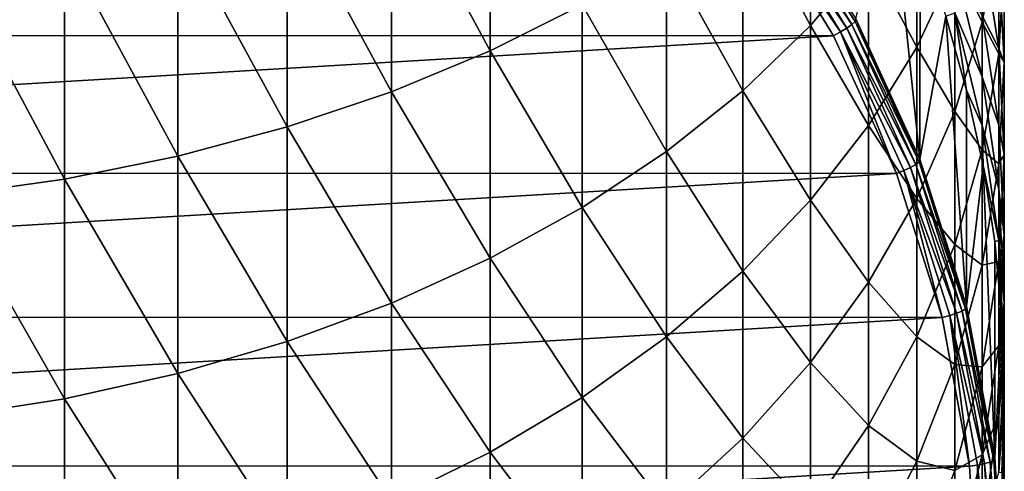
# Model space of a CAD drawing. Header units: metres. Extents: x -25 to 70, y -235 to 25.
# Tile 10 of 89: x 3.65 to 15.25, y -218.29 to -212.97. Entities that reach past the tile are written whole.
import ezdxf

# ---------------------------------------------------------------- set-up
doc = ezdxf.new("R2010")
doc.units = ezdxf.units.M
doc.layers.add('solid_10481012', color=7, linetype='CONTINUOUS')

msp = doc.modelspace()

# ---------------------------------------------------------------- linework, layer by layer
at = {"layer": 'solid_10481012'}
for points in [[(9.189596, -213.338074, 349.207977), (9.189672, -210.753632, 351.020477), (8.027675, -211.18605, 351.689026)], [(9.189596, -213.338074, 349.207977), (10.273494, -212.794266, 348.49115), (9.189672, -210.753632, 351.020477)], [(12.965112, -213.036957, 344.104492), (12.965192, -210.835083, 345.908722), (12.169424, -211.537491, 346.834564)], [(12.965112, -213.036957, 344.104492), (13.650474, -212.221893, 343.182434), (12.965192, -210.835083, 345.908722)], [(8.027616, -213.819321, 349.842316), (8.027675, -211.18605, 351.689026), (6.797419, -211.558487, 352.264801)], [(8.027616, -213.819321, 349.842316), (9.189596, -213.338074, 349.207977), (8.027675, -211.18605, 351.689026)], [(14.255197, -214.612595, 305.404694), (13.498706, -212.960175, 305.113312), (13.905568, -211.232574, 319.735474)], [(14.255197, -214.612595, 305.404694), (13.905568, -211.232574, 319.735474), (14.258595, -212.071198, 319.883331)], [(14.219641, -213.292679, 340.383209), (14.219693, -211.368469, 342.21701), (13.650474, -212.221893, 343.182434)], [(14.219641, -213.292679, 340.383209), (14.667439, -212.335876, 339.45166), (14.219693, -211.368469, 342.21701)], [(14.989696, -212.999435, 336.673035), (14.989747, -211.353561, 338.495239), (14.667439, -212.335876, 339.45166)], [(14.989696, -212.999435, 336.673035), (15.184133, -211.929962, 335.777405), (14.989747, -211.353561, 338.495239)], [(12.44914, -211.528427, 304.614471), (13.3944, -213.068756, 304.886078), (12.38025, -211.582657, 304.580719)], [(12.50379, -211.479736, 304.67337), (13.453199, -213.026825, 304.946167), (12.44914, -211.528427, 304.614471)], [(13.453199, -213.026825, 304.946167), (13.3944, -213.068756, 304.886078), (12.44914, -211.528427, 304.614471)], [(12.53884, -211.441376, 304.751648), (13.490911, -212.992798, 305.025208), (12.50379, -211.479736, 304.67337)], [(13.490911, -212.992798, 305.025208), (13.453199, -213.026825, 304.946167), (12.50379, -211.479736, 304.67337)], [(12.53884, -211.441376, 304.751648), (13.498706, -212.960175, 305.113312), (13.490911, -212.992798, 305.025208)], [(-13.237035, -213.156998, 304.843384), (-12.302999, -211.635712, 304.575165), (12.304506, -211.637863, 304.575531)], [(-13.237035, -213.156998, 304.843384), (12.304506, -211.637863, 304.575531), (13.238135, -213.159348, 304.843811)], [(6.797408, -214.23381, 350.388672), (6.797419, -211.558487, 352.264801), (5.509009, -211.867416, 352.742432)], [(6.797408, -214.23381, 350.388672), (8.027616, -213.819321, 349.842316), (6.797419, -211.558487, 352.264801)], [(12.169388, -213.806656, 344.97522), (12.169424, -211.537491, 346.834564), (11.269797, -212.192459, 347.697906)], [(12.169388, -213.806656, 344.97522), (12.965112, -213.036957, 344.104492), (12.169424, -211.537491, 346.834564)], [(12.38025, -211.582657, 304.580719), (13.320279, -213.114471, 304.8508), (12.304506, -211.637863, 304.575531)], [(13.320279, -213.114471, 304.8508), (13.238135, -213.159348, 304.843811), (12.304506, -211.637863, 304.575531)], [(13.3944, -213.068756, 304.886078), (13.320279, -213.114471, 304.8508), (12.38025, -211.582657, 304.580719)], [(5.509021, -214.577591, 350.841827), (5.509009, -211.867416, 352.742432), (4.173354, -212.110306, 353.11792)], [(5.509021, -214.577591, 350.841827), (6.797408, -214.23381, 350.388672), (5.509009, -211.867416, 352.742432)], [(15.184066, -213.370926, 333.919708), (15.184133, -211.929962, 335.777405), (14.989696, -212.999435, 336.673035)], [(15.184066, -213.370926, 333.919708), (15.248951, -212.227509, 333.099457), (15.184133, -211.929962, 335.777405)], [(4.173356, -214.847839, 351.198059), (4.173354, -212.110306, 353.11792), (2.802103, -212.285431, 353.388672)], [(4.173356, -214.847839, 351.198059), (5.509021, -214.577591, 350.841827), (4.173354, -212.110306, 353.11792)], [(14.255197, -214.612595, 305.404694), (14.258595, -212.071198, 319.883331), (14.559104, -212.928223, 320.034454)], [(14.989537, -212.926636, 326.145386), (14.989569, -212.068481, 327.991638), (15.183953, -213.310562, 328.626556)], [(15.183953, -213.310562, 328.626556), (14.989569, -212.068481, 327.991638), (15.184006, -212.265732, 330.494568)], [(11.269785, -214.524368, 345.78714), (11.269797, -212.192459, 347.697906), (10.273494, -212.794266, 348.49115)], [(11.269785, -214.524368, 345.78714), (12.169388, -213.806656, 344.97522), (11.269797, -212.192459, 347.697906)], [(13.650393, -214.215927, 341.282104), (13.650474, -212.221893, 343.182434), (12.965112, -213.036957, 344.104492)], [(13.650393, -214.215927, 341.282104), (14.219641, -213.292679, 340.383209), (13.650474, -212.221893, 343.182434)], [(15.248884, -213.4673, 331.22699), (15.184006, -212.265732, 330.494568), (15.248951, -212.227509, 333.099457)], [(15.248884, -213.4673, 331.22699), (15.248951, -212.227509, 333.099457), (15.184066, -213.370926, 333.919708)], [(2.802091, -215.042725, 351.454926), (4.173356, -214.847839, 351.198059), (2.802103, -212.285431, 353.388672)], [(14.667402, -214.050522, 337.553253), (14.667439, -212.335876, 339.45166), (14.219641, -213.292679, 340.383209)], [(14.667263, -212.888397, 321.950073), (14.667273, -212.344177, 323.805237), (14.989514, -213.644272, 324.240112)], [(14.989514, -213.644272, 324.240112), (14.667273, -212.344177, 323.805237), (14.989537, -212.926636, 326.145386)], [(14.667402, -214.050522, 337.553253), (14.989696, -212.999435, 336.673035), (14.667439, -212.335876, 339.45166)], [(15.183953, -213.310562, 328.626556), (15.184006, -212.265732, 330.494568), (15.248884, -213.4673, 331.22699)], [(10.273453, -215.183792, 346.533112), (10.273494, -212.794266, 348.49115), (9.189596, -213.338074, 349.207977)], [(10.273453, -215.183792, 346.533112), (11.269785, -214.524368, 345.78714), (10.273494, -212.794266, 348.49115)], [(14.806096, -213.80098, 320.188354), (14.559104, -212.928223, 320.034454), (14.667263, -212.888397, 321.950073)], [(14.9895, -214.217377, 322.286469), (14.667263, -212.888397, 321.950073), (14.989514, -213.644272, 324.240112)], [(14.806096, -213.80098, 320.188354), (14.667263, -212.888397, 321.950073), (14.9895, -214.217377, 322.286469)], [(12.965034, -215.097687, 342.140625), (12.965112, -213.036957, 344.104492), (12.169388, -213.806656, 344.97522)], [(12.965034, -215.097687, 342.140625), (13.650393, -214.215927, 341.282104), (12.965112, -213.036957, 344.104492)], [(13.453199, -213.026825, 304.946167), (14.206365, -214.675293, 305.236847), (13.3944, -213.068756, 304.886078)], [(13.490911, -212.992798, 305.025208), (14.246186, -214.645889, 305.316681), (13.453199, -213.026825, 304.946167)], [(14.246186, -214.645889, 305.316681), (14.206365, -214.675293, 305.236847), (13.453199, -213.026825, 304.946167)], [(13.490911, -212.992798, 305.025208), (13.498706, -212.960175, 305.113312), (14.255197, -214.612595, 305.404694)], [(13.490911, -212.992798, 305.025208), (14.255197, -214.612595, 305.404694), (14.246186, -214.645889, 305.316681)], [(14.804179, -216.343338, 305.709869), (14.255197, -214.612595, 305.404694), (14.559104, -212.928223, 320.034454)], [(14.804179, -216.343338, 305.709869), (14.559104, -212.928223, 320.034454), (14.806096, -213.80098, 320.188354)], [(14.989649, -214.504395, 334.732819), (14.989696, -212.999435, 336.673035), (14.667402, -214.050522, 337.553253)], [(14.989514, -213.644272, 324.240112), (14.989537, -212.926636, 326.145386), (15.18391, -214.212723, 326.685608)], [(15.18391, -214.212723, 326.685608), (14.989537, -212.926636, 326.145386), (15.183953, -213.310562, 328.626556)], [(14.989649, -214.504395, 334.732819), (15.184066, -213.370926, 333.919708), (14.989696, -212.999435, 336.673035)], [(-13.978102, -214.778442, 305.129303), (-13.237035, -213.156998, 304.843384), (13.238135, -213.159348, 304.843811)], [(13.320279, -213.114471, 304.8508), (13.978925, -214.780548, 305.129669), (13.238135, -213.159348, 304.843811)], [(13.3944, -213.068756, 304.886078), (14.144273, -214.710022, 305.175476), (13.320279, -213.114471, 304.8508)], [(13.320279, -213.114471, 304.8508), (14.066002, -214.746658, 305.138611), (13.978925, -214.780548, 305.129669)], [(14.144273, -214.710022, 305.175476), (14.066002, -214.746658, 305.138611), (13.320279, -213.114471, 304.8508)], [(14.206365, -214.675293, 305.236847), (14.144273, -214.710022, 305.175476), (13.3944, -213.068756, 304.886078)], [(-13.978102, -214.778442, 305.129303), (13.238135, -213.159348, 304.843811), (13.978925, -214.780548, 305.129669)], [(9.18952, -215.779694, 347.207245), (9.189596, -213.338074, 349.207977), (8.027616, -213.819321, 349.842316)], [(9.18952, -215.779694, 347.207245), (10.273453, -215.183792, 346.533112), (9.189596, -213.338074, 349.207977)], [(14.21959, -215.074326, 338.410645), (14.219641, -213.292679, 340.383209), (13.650393, -214.215927, 341.282104)], [(14.21959, -215.074326, 338.410645), (14.667402, -214.050522, 337.553253), (14.219641, -213.292679, 340.383209)], [(15.184006, -214.668884, 331.959412), (15.184066, -213.370926, 333.919708), (14.989649, -214.504395, 334.732819)], [(15.18391, -214.212723, 326.685608), (15.183953, -213.310562, 328.626556), (15.248826, -214.563553, 329.267029)], [(15.248826, -214.563553, 329.267029), (15.183953, -213.310562, 328.626556), (15.248884, -213.4673, 331.22699)], [(15.184006, -214.668884, 331.959412), (15.248884, -213.4673, 331.22699), (15.184066, -213.370926, 333.919708)], [(15.248826, -214.563553, 329.267029), (15.248884, -213.4673, 331.22699), (15.184006, -214.668884, 331.959412)], [(14.9895, -214.217377, 322.286469), (14.989514, -213.644272, 324.240112), (15.183877, -214.967163, 324.682587)], [(15.183877, -214.967163, 324.682587), (14.989514, -213.644272, 324.240112), (15.18391, -214.212723, 326.685608)], [(8.027557, -216.307068, 347.803833), (8.027616, -213.819321, 349.842316), (6.797408, -214.23381, 350.388672)], [(8.027557, -216.307068, 347.803833), (9.18952, -215.779694, 347.207245), (8.027616, -213.819321, 349.842316)], [(12.169352, -215.930374, 342.951355), (12.169388, -213.806656, 344.97522), (11.269785, -214.524368, 345.78714)], [(12.169352, -215.930374, 342.951355), (12.965034, -215.097687, 342.140625), (12.169388, -213.806656, 344.97522)], [(14.804179, -216.343338, 305.709869), (14.806096, -213.80098, 320.188354), (14.999087, -214.686768, 320.344543)], [(14.999087, -214.686768, 320.344543), (14.806096, -213.80098, 320.188354), (14.9895, -214.217377, 322.286469)], [(14.667369, -215.618362, 335.531921), (14.667402, -214.050522, 337.553253), (14.21959, -215.074326, 338.410645)], [(14.667369, -215.618362, 335.531921), (14.989649, -214.504395, 334.732819), (14.667402, -214.050522, 337.553253)], [(6.797397, -216.761292, 348.317688), (6.797408, -214.23381, 350.388672), (5.509021, -214.577591, 350.841827)], [(6.797397, -216.761292, 348.317688), (8.027557, -216.307068, 347.803833), (6.797408, -214.23381, 350.388672)], [(13.650315, -216.062225, 339.237946), (13.650393, -214.215927, 341.282104), (12.965034, -215.097687, 342.140625)], [(13.650315, -216.062225, 339.237946), (14.21959, -215.074326, 338.410645), (13.650393, -214.215927, 341.282104)], [(15.183857, -215.569656, 322.628754), (14.9895, -214.217377, 322.286469), (15.183877, -214.967163, 324.682587)], [(14.999087, -214.686768, 320.344543), (14.9895, -214.217377, 322.286469), (15.183857, -215.569656, 322.628754)], [(15.183877, -214.967163, 324.682587), (15.18391, -214.212723, 326.685608), (15.248778, -215.510132, 327.23056)], [(15.248778, -215.510132, 327.23056), (15.18391, -214.212723, 326.685608), (15.248826, -214.563553, 329.267029)], [(11.269773, -216.706802, 343.707275), (11.269785, -214.524368, 345.78714), (10.273453, -215.183792, 346.533112)], [(11.269773, -216.706802, 343.707275), (12.169352, -215.930374, 342.951355), (11.269785, -214.524368, 345.78714)], [(14.989606, -215.859985, 332.685455), (14.989649, -214.504395, 334.732819), (14.667369, -215.618362, 335.531921)], [(14.989606, -215.859985, 332.685455), (15.184006, -214.668884, 331.959412), (14.989649, -214.504395, 334.732819)], [(5.509034, -217.138, 348.743835), (5.509021, -214.577591, 350.841827), (4.173356, -214.847839, 351.198059)], [(5.509034, -217.138, 348.743835), (6.797397, -216.761292, 348.317688), (5.509021, -214.577591, 350.841827)], [(14.246186, -214.645889, 305.316681), (14.793398, -216.376694, 305.621887), (14.206365, -214.675293, 305.236847)], [(14.246186, -214.645889, 305.316681), (14.255197, -214.612595, 305.404694), (14.804179, -216.343338, 305.709869)], [(14.246186, -214.645889, 305.316681), (14.804179, -216.343338, 305.709869), (14.793398, -216.376694, 305.621887)], [(15.183953, -215.816559, 329.907501), (15.248826, -214.563553, 329.267029), (15.184006, -214.668884, 331.959412)], [(15.248778, -215.510132, 327.23056), (15.248826, -214.563553, 329.267029), (15.183953, -215.816559, 329.907501)], [(-14.515265, -216.475571, 305.428558), (-13.978102, -214.778442, 305.129303), (13.978925, -214.780548, 305.129669)], [(-14.515265, -216.475571, 305.428558), (13.978925, -214.780548, 305.129669), (14.515779, -216.477966, 305.428986)], [(14.066002, -214.746658, 305.138611), (14.515779, -216.477966, 305.428986), (13.978925, -214.780548, 305.129669)], [(14.144273, -214.710022, 305.175476), (14.68757, -216.428436, 305.478485), (14.066002, -214.746658, 305.138611)], [(14.066002, -214.746658, 305.138611), (14.606292, -216.455566, 305.439941), (14.515779, -216.477966, 305.428986)], [(14.68757, -216.428436, 305.478485), (14.606292, -216.455566, 305.439941), (14.066002, -214.746658, 305.138611)], [(14.206365, -214.675293, 305.236847), (14.752047, -216.40126, 305.541168), (14.144273, -214.710022, 305.175476)], [(14.752047, -216.40126, 305.541168), (14.68757, -216.428436, 305.478485), (14.144273, -214.710022, 305.175476)], [(14.793398, -216.376694, 305.621887), (14.752047, -216.40126, 305.541168), (14.206365, -214.675293, 305.236847)], [(15.137452, -218.126724, 306.024323), (14.804179, -216.343338, 305.709869), (14.999087, -214.686768, 320.344543)], [(15.183953, -215.816559, 329.907501), (15.184006, -214.668884, 331.959412), (14.989606, -215.859985, 332.685455)], [(15.13757, -215.583084, 320.502563), (14.999087, -214.686768, 320.344543), (15.183857, -215.569656, 322.628754)], [(15.137452, -218.126724, 306.024323), (14.999087, -214.686768, 320.344543), (15.13757, -215.583084, 320.502563)], [(4.173358, -217.434097, 349.078796), (4.173356, -214.847839, 351.198059), (2.802091, -215.042725, 351.454926)], [(4.173358, -217.434097, 349.078796), (5.509034, -217.138, 348.743835), (4.173356, -214.847839, 351.198059)], [(15.183857, -215.569656, 322.628754), (15.183877, -214.967163, 324.682587), (15.248742, -216.301697, 325.128967)], [(15.248742, -216.301697, 325.128967), (15.183877, -214.967163, 324.682587), (15.248778, -215.510132, 327.23056)], [(2.802079, -217.647629, 349.320374), (4.173358, -217.434097, 349.078796), (2.802091, -215.042725, 351.454926)], [(12.96496, -217.005753, 340.028107), (12.965034, -215.097687, 342.140625), (12.169352, -215.930374, 342.951355)], [(12.96496, -217.005753, 340.028107), (13.650315, -216.062225, 339.237946), (12.965034, -215.097687, 342.140625)], [(14.219543, -216.70343, 336.310333), (14.21959, -215.074326, 338.410645), (13.650315, -216.062225, 339.237946)], [(14.219543, -216.70343, 336.310333), (14.667369, -215.618362, 335.531921), (14.21959, -215.074326, 338.410645)], [(10.273413, -217.420166, 344.401825), (10.273453, -215.183792, 346.533112), (9.18952, -215.779694, 347.207245)], [(10.273413, -217.420166, 344.401825), (11.269773, -216.706802, 343.707275), (10.273453, -215.183792, 346.533112)], [(15.137452, -218.126724, 306.024323), (15.13757, -215.583084, 320.502563), (15.220906, -216.487152, 320.661987)], [(15.220906, -216.487152, 320.661987), (15.13757, -215.583084, 320.502563), (15.183857, -215.569656, 322.628754)], [(15.248719, -216.933853, 322.97406), (15.183857, -215.569656, 322.628754), (15.248742, -216.301697, 325.128967)], [(15.220906, -216.487152, 320.661987), (15.183857, -215.569656, 322.628754), (15.248719, -216.933853, 322.97406)], [(15.18391, -216.807526, 327.775513), (15.248778, -215.510132, 327.23056), (15.183953, -215.816559, 329.907501)], [(15.248742, -216.301697, 325.128967), (15.248778, -215.510132, 327.23056), (15.18391, -216.807526, 327.775513)], [(14.667338, -217.030594, 333.398987), (14.667369, -215.618362, 335.531921), (14.219543, -216.70343, 336.310333)], [(14.667338, -217.030594, 333.398987), (14.989606, -215.859985, 332.685455), (14.667369, -215.618362, 335.531921)], [(9.189446, -218.064804, 345.02948), (9.18952, -215.779694, 347.207245), (8.027557, -216.307068, 347.803833)], [(9.189446, -218.064804, 345.02948), (10.273413, -217.420166, 344.401825), (9.18952, -215.779694, 347.207245)], [(14.989569, -217.05864, 330.542419), (15.183953, -215.816559, 329.907501), (14.989606, -215.859985, 332.685455)], [(15.18391, -216.807526, 327.775513), (15.183953, -215.816559, 329.907501), (14.989569, -217.05864, 330.542419)], [(12.169317, -217.896759, 340.774261), (12.169352, -215.930374, 342.951355), (11.269773, -216.706802, 343.707275)], [(12.169317, -217.896759, 340.774261), (12.96496, -217.005753, 340.028107), (12.169352, -215.930374, 342.951355)], [(14.989569, -217.05864, 330.542419), (14.989606, -215.859985, 332.685455), (14.667338, -217.030594, 333.398987)], [(13.650243, -217.750427, 337.061401), (13.650315, -216.062225, 339.237946), (12.96496, -217.005753, 340.028107)], [(13.650243, -217.750427, 337.061401), (14.219543, -216.70343, 336.310333), (13.650315, -216.062225, 339.237946)], [(8.0275, -218.635345, 345.584961), (8.027557, -216.307068, 347.803833), (6.797397, -216.761292, 348.317688)], [(8.0275, -218.635345, 345.584961), (9.189446, -218.064804, 345.02948), (8.027557, -216.307068, 347.803833)], [(14.752047, -216.40126, 305.541168), (15.082495, -218.179398, 305.854706), (14.68757, -216.428436, 305.478485)], [(14.793398, -216.376694, 305.621887), (15.124773, -218.159805, 305.936279), (14.752047, -216.40126, 305.541168)], [(15.124773, -218.159805, 305.936279), (15.082495, -218.179398, 305.854706), (14.752047, -216.40126, 305.541168)], [(14.793398, -216.376694, 305.621887), (14.804179, -216.343338, 305.709869), (15.137452, -218.126724, 306.024323)], [(14.793398, -216.376694, 305.621887), (15.137452, -218.126724, 306.024323), (15.124773, -218.159805, 305.936279)], [(15.183877, -217.636246, 325.575348), (15.248742, -216.301697, 325.128967), (15.18391, -216.807526, 327.775513)], [(15.248719, -216.933853, 322.97406), (15.248742, -216.301697, 325.128967), (15.183877, -217.636246, 325.575348)], [(-14.840771, -218.224289, 305.736908), (-14.515265, -216.475571, 305.428558), (14.515779, -216.477966, 305.428986)], [(-14.840771, -218.224289, 305.736908), (14.515779, -216.477966, 305.428986), (14.841071, -218.226654, 305.737305)], [(14.606292, -216.455566, 305.439941), (14.841071, -218.226654, 305.737305), (14.515779, -216.477966, 305.428986)], [(14.68757, -216.428436, 305.478485), (15.016573, -218.198807, 305.790649), (14.606292, -216.455566, 305.439941)], [(14.606292, -216.455566, 305.439941), (14.933475, -218.216141, 305.750366), (14.841071, -218.226654, 305.737305)], [(15.016573, -218.198807, 305.790649), (14.933475, -218.216141, 305.750366), (14.606292, -216.455566, 305.439941)], [(15.082495, -218.179398, 305.854706), (15.016573, -218.198807, 305.790649), (14.68757, -216.428436, 305.478485)], [(15.249917, -219.937149, 306.343536), (15.137452, -218.126724, 306.024323), (15.220906, -216.487152, 320.661987)], [(15.248712, -217.395279, 320.822113), (15.220906, -216.487152, 320.661987), (15.248719, -216.933853, 322.97406)], [(15.249917, -219.937149, 306.343536), (15.220906, -216.487152, 320.661987), (15.248712, -217.395279, 320.822113)], [(11.269763, -218.727539, 341.470001), (11.269773, -216.706802, 343.707275), (10.273413, -217.420166, 344.401825)], [(11.269763, -218.727539, 341.470001), (12.169317, -217.896759, 340.774261), (11.269773, -216.706802, 343.707275)], [(14.219501, -218.170837, 334.094025), (14.219543, -216.70343, 336.310333), (13.650243, -217.750427, 337.061401)], [(14.219501, -218.170837, 334.094025), (14.667338, -217.030594, 333.398987), (14.219543, -216.70343, 336.310333)], [(6.797387, -219.12677, 346.063416), (6.797397, -216.761292, 348.317688), (5.509034, -217.138, 348.743835)], [(6.797387, -219.12677, 346.063416), (8.0275, -218.635345, 345.584961), (6.797397, -216.761292, 348.317688)], [(14.989537, -218.093613, 328.315704), (15.18391, -216.807526, 327.775513), (14.989569, -217.05864, 330.542419)], [(15.183877, -217.636246, 325.575348), (15.18391, -216.807526, 327.775513), (14.989537, -218.093613, 328.315704)], [(15.183857, -218.29805, 323.319366), (15.248719, -216.933853, 322.97406), (15.183877, -217.636246, 325.575348)], [(15.248712, -217.395279, 320.822113), (15.248719, -216.933853, 322.97406), (15.183857, -218.29805, 323.319366)], [(12.964891, -218.750427, 337.778778), (12.96496, -217.005753, 340.028107), (12.169317, -217.896759, 340.774261)], [(12.964891, -218.750427, 337.778778), (13.650243, -217.750427, 337.061401), (12.96496, -217.005753, 340.028107)], [(14.667312, -218.279327, 331.166382), (14.667338, -217.030594, 333.398987), (14.219501, -218.170837, 334.094025)], [(14.667312, -218.279327, 331.166382), (14.989569, -217.05864, 330.542419), (14.667338, -217.030594, 333.398987)], [(14.989537, -218.093613, 328.315704), (14.989569, -217.05864, 330.542419), (14.667312, -218.279327, 331.166382)], [(5.509047, -219.534286, 346.460175), (5.509034, -217.138, 348.743835), (4.173358, -217.434097, 349.078796)], [(5.509047, -219.534286, 346.460175), (6.797387, -219.12677, 346.063416), (5.509034, -217.138, 348.743835)], [(4.17336, -219.854568, 346.772034), (4.173358, -217.434097, 349.078796), (2.802079, -217.647629, 349.320374)], [(4.17336, -219.854568, 346.772034), (5.509047, -219.534286, 346.460175), (4.173358, -217.434097, 349.078796)], [(10.273374, -219.490845, 342.109222), (10.273413, -217.420166, 344.401825), (9.189446, -218.064804, 345.02948)], [(10.273374, -219.490845, 342.109222), (11.269763, -218.727539, 341.470001), (10.273413, -217.420166, 344.401825)], [(15.220906, -218.303406, 320.982239), (15.248712, -217.395279, 320.822113), (15.183857, -218.29805, 323.319366)], [(15.249917, -219.937149, 306.343536), (15.248712, -217.395279, 320.822113), (15.220906, -218.303406, 320.982239)], [(2.802068, -220.085556, 346.996918), (4.17336, -219.854568, 346.772034), (2.802079, -217.647629, 349.320374)], [(14.989514, -218.959137, 326.017853), (15.183877, -217.636246, 325.575348), (14.989537, -218.093613, 328.315704)], [(15.183857, -218.29805, 323.319366), (15.183877, -217.636246, 325.575348), (14.989514, -218.959137, 326.017853)], [(13.650178, -219.271103, 334.764679), (13.650243, -217.750427, 337.061401), (12.964891, -218.750427, 337.778778)], [(13.650178, -219.271103, 334.764679), (14.219501, -218.170837, 334.094025), (13.650243, -217.750427, 337.061401)], [(12.169286, -219.694763, 338.456207), (12.169317, -217.896759, 340.774261), (11.269763, -218.727539, 341.470001)], [(12.169286, -219.694763, 338.456207), (12.964891, -218.750427, 337.778778), (12.169317, -217.896759, 340.774261)], [(9.189376, -220.180603, 342.686859), (9.189446, -218.064804, 345.02948), (8.0275, -218.635345, 345.584961)], [(9.189376, -220.180603, 342.686859), (10.273374, -219.490845, 342.109222), (9.189446, -218.064804, 345.02948)], [(14.66729, -219.357559, 328.846619), (14.989537, -218.093613, 328.315704), (14.667312, -218.279327, 331.166382)], [(14.989514, -218.959137, 326.017853), (14.989537, -218.093613, 328.315704), (14.66729, -219.357559, 328.846619)], [(15.124773, -218.159805, 305.936279), (15.137452, -218.126724, 306.024323), (15.249917, -219.937149, 306.343536)], [(-14.9499, -219.998795, 306.049774), (-14.840771, -218.224289, 305.736908), (14.841071, -218.226654, 305.737305)], [(-14.9499, -219.998795, 306.049774), (14.841071, -218.226654, 305.737305), (14.9499, -220.001205, 306.050201)], [(14.219464, -219.468353, 331.77417), (14.219501, -218.170837, 334.094025), (13.650178, -219.271103, 334.764679)], [(14.219464, -219.468353, 331.77417), (14.667312, -218.279327, 331.166382), (14.219501, -218.170837, 334.094025)], [(14.933475, -218.216141, 305.750366), (14.9499, -220.001205, 306.050201), (14.841071, -218.226654, 305.737305)], [(15.016573, -218.198807, 305.790649), (15.126311, -219.995361, 306.107422), (14.933475, -218.216141, 305.750366)], [(14.933475, -218.216141, 305.750366), (15.042604, -220.002747, 306.065399), (14.9499, -220.001205, 306.050201)], [(15.126311, -219.995361, 306.107422), (15.042604, -220.002747, 306.065399), (14.933475, -218.216141, 305.750366)], [(15.082495, -218.179398, 305.854706), (15.192716, -219.983826, 306.172882), (15.016573, -218.198807, 305.790649)], [(15.192716, -219.983826, 306.172882), (15.126311, -219.995361, 306.107422), (15.016573, -218.198807, 305.790649)], [(15.124773, -218.159805, 305.936279), (15.235303, -219.969299, 306.255371), (15.082495, -218.179398, 305.854706)], [(15.235303, -219.969299, 306.255371), (15.192716, -219.983826, 306.172882), (15.082495, -218.179398, 305.854706)], [(15.124773, -218.159805, 305.936279), (15.249917, -219.937149, 306.343536), (15.235303, -219.969299, 306.255371)], [(14.66729, -219.357559, 328.846619), (14.667312, -218.279327, 331.166382), (14.219464, -219.468353, 331.77417)]]:
    msp.add_3dface(points, dxfattribs=at)

doc.saveas('drawing.dxf')
